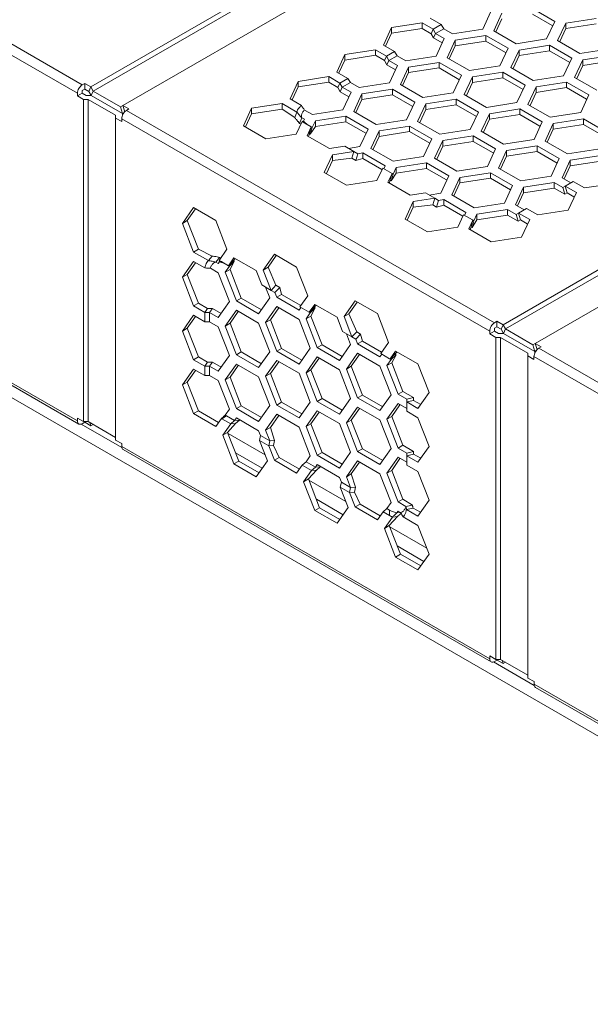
# Model space of a CAD drawing. Header units: inches. Extents: x -123 to 4816, y -2998 to 548.
# Tile 3 of 148: x 759 to 809, y -2615 to -2529. Entities that reach past the tile are written whole.
import ezdxf

# ---------------------------------------------------------------- set-up
doc = ezdxf.new("R2010")
doc.units = ezdxf.units.IN
doc.header["$MEASUREMENT"] = 0
doc.layers.get('0').update_dxf_attribs({"lineweight": 0})

msp = doc.modelspace()

# ---------------------------------------------------------------- linework, layer by layer
at = {"color": 3, "linetype": 'Continuous'}
for p, q in [((765.517, -2534.678), (831.772, -2496.426)), ((765.729, -2535.045), (831.984, -2496.793)), ((768.345, -2536.311), (834.601, -2498.059)), ((732.319, -2515.757), (764.773, -2534.494)), ((731.47, -2516.247), (764.349, -2535.229)), ((801.756, -2555.6), (868.012, -2517.348)), ((801.968, -2555.968), (868.224, -2517.715)), ((804.585, -2557.233), (870.84, -2518.981)), ((804.34, -2527.781), (806.3, -2528.912)), ((796.329, -2529.197), (795.344, -2528.629)), ((799.98, -2529.591), (800.698, -2528.045)), ((801.663, -2528.195), (800.946, -2529.74)), ((801.663, -2528.685), (801.133, -2529.827)), ((804.34, -2528.271), (806.088, -2529.279)), ((809.943, -2528.647), (807.266, -2529.061)), ((791.243, -2530.996), (791.96, -2529.451)), ((791.96, -2529.451), (794.637, -2529.037)), ((791.96, -2529.451), (791.96, -2529.941)), ((791.96, -2529.941), (794.637, -2529.527)), ((794.637, -2529.037), (794.637, -2529.527)), ((794.637, -2529.037), (795.622, -2529.606)), ((794.637, -2529.527), (795.446, -2529.994)), ((795.622, -2529.606), (795.446, -2529.994)), ((796.329, -2529.197), (795.622, -2529.606)), ((795.834, -2529.973), (795.622, -2529.606)), ((795.834, -2529.973), (796.541, -2529.565)), ((796.541, -2529.565), (796.329, -2529.197)), ((797.303, -2530.005), (796.541, -2529.565)), ((797.303, -2530.005), (799.98, -2529.591)), ((800.946, -2529.74), (802.906, -2530.872)), ((806.3, -2528.912), (805.583, -2530.458)), ((807.266, -2529.061), (806.549, -2530.607)), ((807.266, -2529.551), (806.736, -2530.694)), ((807.266, -2529.061), (807.266, -2529.551)), ((809.943, -2529.137), (807.266, -2529.551)), ((791.43, -2531.083), (791.96, -2529.941)), ((795.658, -2530.361), (795.446, -2529.994)), ((795.834, -2529.973), (795.658, -2530.361)), ((796.417, -2530.8), (795.658, -2530.361)), ((796.596, -2530.413), (795.834, -2529.973)), ((796.596, -2530.413), (795.879, -2531.959)), ((797.562, -2530.563), (796.845, -2532.108)), ((800.239, -2530.149), (797.562, -2530.563)), ((797.562, -2530.563), (797.562, -2531.053)), ((800.239, -2530.149), (800.239, -2530.638)), ((800.239, -2530.149), (802.199, -2531.28)), ((802.906, -2530.872), (805.583, -2530.458)), ((808.508, -2531.738), (806.549, -2530.607)), ((787.859, -2531.819), (790.536, -2531.405)), ((790.536, -2531.405), (790.536, -2531.895)), ((790.536, -2531.405), (791.521, -2531.973)), ((792.228, -2531.565), (791.243, -2530.996)), ((797.562, -2531.053), (797.032, -2532.195)), ((800.239, -2530.638), (797.562, -2531.053)), ((800.239, -2530.638), (801.987, -2531.647)), ((801.481, -2532.825), (802.199, -2531.28)), ((803.165, -2531.429), (802.447, -2532.975)), ((805.841, -2531.015), (803.165, -2531.429)), ((803.165, -2531.429), (803.165, -2531.919)), ((805.841, -2531.015), (805.841, -2531.505)), ((807.801, -2532.147), (805.841, -2531.015)), ((808.508, -2531.738), (811.185, -2531.324)), ((787.141, -2533.364), (787.859, -2531.819)), ((787.328, -2533.451), (787.859, -2532.309)), ((787.859, -2531.819), (787.859, -2532.309)), ((787.859, -2532.309), (790.536, -2531.895)), ((790.536, -2531.895), (791.345, -2532.362)), ((791.521, -2531.973), (791.345, -2532.362)), ((792.228, -2531.565), (791.521, -2531.973)), ((791.733, -2532.341), (791.521, -2531.973)), ((791.733, -2532.341), (791.557, -2532.729)), ((791.733, -2532.341), (792.44, -2531.933)), ((792.495, -2532.781), (791.733, -2532.341)), ((792.44, -2531.933), (792.228, -2531.565)), ((793.202, -2532.373), (792.44, -2531.933)), ((793.202, -2532.373), (795.879, -2531.959)), ((796.845, -2532.108), (798.805, -2533.239)), ((803.165, -2531.919), (802.634, -2533.062)), ((805.841, -2531.505), (803.165, -2531.919)), ((807.622, -2532.533), (805.841, -2531.505)), ((807.084, -2533.692), (807.801, -2532.147)), ((808.767, -2532.296), (808.05, -2533.841)), ((811.444, -2531.882), (808.767, -2532.296)), ((808.767, -2532.296), (808.767, -2532.786)), ((791.557, -2532.729), (791.345, -2532.362)), ((792.316, -2533.167), (791.557, -2532.729)), ((791.778, -2534.326), (792.495, -2532.781)), ((793.461, -2532.93), (792.744, -2534.476)), ((796.138, -2532.516), (793.461, -2532.93)), ((793.461, -2532.93), (793.461, -2533.42)), ((796.138, -2533.006), (793.461, -2533.42)), ((796.138, -2532.516), (796.138, -2533.006)), ((796.138, -2532.516), (798.097, -2533.648)), ((796.138, -2533.006), (797.885, -2534.015)), ((798.805, -2533.239), (801.481, -2532.825)), ((804.407, -2534.106), (802.447, -2532.975)), ((808.767, -2532.786), (808.237, -2533.928)), ((811.444, -2532.372), (808.767, -2532.786)), ((783.757, -2534.187), (786.434, -2533.773)), ((786.434, -2533.773), (786.434, -2534.262)), ((786.434, -2533.773), (787.419, -2534.341)), ((788.126, -2533.933), (787.141, -2533.364)), ((788.126, -2533.933), (787.419, -2534.341)), ((788.339, -2534.3), (788.126, -2533.933)), ((793.461, -2533.42), (792.931, -2534.563)), ((797.38, -2535.193), (798.097, -2533.648)), ((799.063, -2533.797), (798.346, -2535.343)), ((801.74, -2533.383), (799.063, -2533.797)), ((799.063, -2533.797), (799.063, -2534.287)), ((801.74, -2533.873), (799.063, -2534.287)), ((801.74, -2533.383), (801.74, -2533.873)), ((803.7, -2534.514), (801.74, -2533.383)), ((803.521, -2534.901), (801.74, -2533.873)), ((804.407, -2534.106), (807.084, -2533.692)), ((808.05, -2533.841), (810.009, -2534.973)), ((764.773, -2534.494), (764.985, -2534.371)), ((764.773, -2534.984), (764.985, -2534.861)), ((764.985, -2534.371), (764.985, -2534.861)), ((765.517, -2534.678), (764.985, -2534.371)), ((765.341, -2535.067), (764.985, -2534.861)), ((765.517, -2534.678), (765.341, -2535.067)), ((765.517, -2534.678), (765.729, -2535.045)), ((783.04, -2535.732), (783.757, -2534.187)), ((783.227, -2535.819), (783.757, -2534.677)), ((783.757, -2534.187), (783.757, -2534.677)), ((783.757, -2534.677), (786.434, -2534.262)), ((786.434, -2534.262), (787.244, -2534.73)), ((787.419, -2534.341), (787.244, -2534.73)), ((787.456, -2535.097), (787.244, -2534.73)), ((787.631, -2534.709), (787.419, -2534.341)), ((787.631, -2534.709), (787.456, -2535.097)), ((787.631, -2534.709), (788.339, -2534.3)), ((788.394, -2535.149), (787.631, -2534.709)), ((789.101, -2534.741), (788.339, -2534.3)), ((789.101, -2534.741), (791.778, -2534.326)), ((792.037, -2534.884), (789.36, -2535.298)), ((792.037, -2534.884), (792.037, -2535.374)), ((792.037, -2534.884), (793.996, -2536.015)), ((792.744, -2534.476), (794.703, -2535.607)), ((799.063, -2534.287), (798.533, -2535.429)), ((803.7, -2534.514), (802.983, -2536.06)), ((804.666, -2534.664), (803.949, -2536.209)), ((807.343, -2534.25), (804.666, -2534.664)), ((804.666, -2534.664), (804.666, -2535.154)), ((807.343, -2534.74), (804.666, -2535.154)), ((807.343, -2534.25), (807.343, -2534.74)), ((807.343, -2534.25), (809.302, -2535.381)), ((807.343, -2534.74), (809.09, -2535.748)), ((764.349, -2535.229), (764.349, -2535.474)), ((764.773, -2535.229), (764.349, -2535.474)), ((764.349, -2535.474), (764.88, -2535.78)), ((764.773, -2534.984), (764.773, -2535.229)), ((764.773, -2535.229), (765.129, -2535.434)), ((764.88, -2535.78), (764.88, -2564.113)), ((764.88, -2535.78), (765.305, -2535.78)), ((765.129, -2535.434), (765.553, -2535.434)), ((765.305, -2564.113), (765.305, -2535.78)), ((767.709, -2537.168), (765.305, -2535.78)), ((765.341, -2535.067), (765.553, -2535.434)), ((765.729, -2535.045), (765.553, -2535.434)), ((768.309, -2537.025), (765.553, -2535.434)), ((768.133, -2536.434), (765.729, -2535.045)), ((784.046, -2536.313), (783.04, -2535.732)), ((788.215, -2535.535), (787.456, -2535.097)), ((787.677, -2536.694), (788.394, -2535.149)), ((789.36, -2535.298), (788.643, -2536.844)), ((789.36, -2535.788), (788.83, -2536.931)), ((789.36, -2535.298), (789.36, -2535.788)), ((792.037, -2535.374), (789.36, -2535.788)), ((792.037, -2535.374), (793.784, -2536.383)), ((794.703, -2535.607), (797.38, -2535.193)), ((797.639, -2535.751), (794.962, -2536.165)), ((797.639, -2535.751), (797.639, -2536.241)), ((799.599, -2536.882), (797.639, -2535.751)), ((800.306, -2536.474), (798.346, -2535.343)), ((804.666, -2535.154), (804.136, -2536.296)), ((808.585, -2536.926), (809.302, -2535.381)), ((768.133, -2536.434), (768.345, -2536.311)), ((768.133, -2536.434), (768.309, -2537.025)), ((768.345, -2536.311), (768.509, -2536.863)), ((768.874, -2536.617), (768.345, -2536.311)), ((768.662, -2536.739), (768.874, -2536.617)), ((778.939, -2538.1), (779.656, -2536.554)), ((779.656, -2536.554), (782.333, -2536.14)), ((779.656, -2536.554), (779.656, -2537.044)), ((779.656, -2537.044), (782.333, -2536.63)), ((782.333, -2536.14), (782.333, -2536.63)), ((782.333, -2536.14), (783.636, -2536.893)), ((782.333, -2536.63), (783.445, -2537.372)), ((793.996, -2536.015), (793.279, -2537.561)), ((794.962, -2536.165), (794.245, -2537.71)), ((794.962, -2536.655), (794.432, -2537.797)), ((794.962, -2536.165), (794.962, -2536.655)), ((797.639, -2536.241), (794.962, -2536.655)), ((799.419, -2537.269), (797.639, -2536.241)), ((800.306, -2536.474), (802.983, -2536.06)), ((803.241, -2536.617), (800.565, -2537.032)), ((803.241, -2536.617), (803.241, -2537.107)), ((803.241, -2536.617), (805.201, -2537.749)), ((803.949, -2536.209), (805.908, -2537.341)), ((767.709, -2537.168), (767.709, -2537.413)), ((767.709, -2537.413), (767.709, -2565.746)), ((767.709, -2537.413), (768.238, -2537.719)), ((768.238, -2537.474), (768.238, -2537.719)), ((768.238, -2537.474), (800.588, -2556.151)), ((768.309, -2537.025), (768.442, -2536.948)), ((768.309, -2537.025), (768.309, -2537.179)), ((768.662, -2536.739), (801.013, -2555.416)), ((779.126, -2538.187), (779.656, -2537.044)), ((783.636, -2536.893), (783.445, -2537.372)), ((784.07, -2537.388), (783.88, -2537.893)), ((784.293, -2537.517), (784.07, -2537.388)), ((784.293, -2537.517), (784.219, -2537.676)), ((785, -2537.108), (784.304, -2536.706)), ((785, -2537.108), (787.677, -2536.694)), ((787.935, -2537.252), (785.259, -2537.666)), ((787.935, -2537.252), (787.935, -2537.742)), ((787.935, -2537.252), (789.895, -2538.383)), ((788.643, -2536.844), (790.602, -2537.975)), ((798.881, -2538.428), (799.599, -2536.882)), ((800.565, -2537.032), (799.847, -2538.577)), ((800.565, -2537.521), (800.034, -2538.664)), ((800.565, -2537.032), (800.565, -2537.521)), ((803.241, -2537.107), (800.565, -2537.521)), ((803.241, -2537.107), (804.989, -2538.116)), ((808.585, -2536.926), (805.908, -2537.341)), ((808.844, -2537.484), (806.167, -2537.898)), ((808.844, -2537.484), (808.844, -2537.974)), ((810.803, -2538.615), (808.844, -2537.484)), ((780.899, -2539.231), (778.939, -2538.1)), ((784.09, -2537.709), (783.575, -2538.817)), ((783.99, -2537.924), (783.88, -2537.893)), ((784.323, -2537.861), (784.323, -2537.861)), ((784.9, -2538.194), (784.323, -2537.861)), ((784.541, -2538.967), (784.9, -2538.194)), ((784.9, -2538.194), (784.744, -2538.718)), ((785.259, -2538.156), (784.814, -2538.837)), ((784.99, -2538.246), (784.814, -2538.837)), ((784.9, -2538.194), (784.99, -2538.246)), ((785.259, -2537.666), (784.99, -2538.246)), ((785.259, -2537.666), (785.259, -2538.156)), ((787.935, -2537.742), (785.259, -2538.156)), ((787.935, -2537.742), (789.683, -2538.751)), ((789.178, -2539.929), (789.895, -2538.383)), ((790.602, -2537.975), (793.279, -2537.561)), ((793.538, -2538.119), (790.861, -2538.533)), ((793.538, -2538.119), (793.538, -2538.609)), ((795.497, -2539.25), (793.538, -2538.119)), ((796.205, -2538.842), (794.245, -2537.71)), ((804.484, -2539.294), (805.201, -2537.749)), ((806.167, -2537.898), (805.45, -2539.444)), ((806.167, -2538.388), (805.637, -2539.531)), ((806.167, -2537.898), (806.167, -2538.388)), ((808.844, -2537.974), (806.167, -2538.388)), ((810.624, -2539.002), (808.844, -2537.974)), ((783.575, -2538.817), (780.899, -2539.231)), ((786.501, -2540.098), (784.541, -2538.967)), ((784.657, -2539.033), (784.706, -2538.851)), ((784.706, -2538.851), (784.744, -2538.718)), ((784.724, -2538.785), (784.814, -2538.837)), ((790.861, -2538.533), (790.144, -2540.078)), ((790.861, -2539.023), (790.331, -2540.165)), ((790.861, -2538.533), (790.861, -2539.023)), ((793.538, -2538.609), (790.861, -2539.023)), ((795.318, -2539.636), (793.538, -2538.609)), ((794.78, -2540.795), (795.497, -2539.25)), ((798.881, -2538.428), (796.205, -2538.842)), ((799.14, -2538.985), (796.463, -2539.399)), ((799.14, -2538.985), (799.14, -2539.475)), ((799.14, -2538.985), (801.1, -2540.117)), ((799.847, -2538.577), (801.807, -2539.708)), ((787.839, -2539.891), (786.501, -2540.098)), ((788.656, -2540.362), (787.839, -2539.891)), ((789.178, -2539.929), (788.174, -2540.084)), ((792.103, -2541.21), (790.144, -2540.078)), ((796.463, -2539.399), (795.746, -2540.945)), ((796.463, -2539.889), (795.933, -2541.032)), ((796.463, -2539.399), (796.463, -2539.889)), ((799.14, -2539.475), (796.463, -2539.889)), ((799.14, -2539.475), (800.888, -2540.484)), ((801.1, -2540.117), (800.383, -2541.662)), ((801.807, -2539.708), (804.484, -2539.294)), ((804.743, -2539.852), (802.066, -2540.266)), ((804.743, -2539.852), (804.743, -2540.342)), ((806.702, -2540.983), (804.743, -2539.852)), ((807.409, -2540.575), (805.45, -2539.444)), ((786.043, -2542.201), (786.76, -2540.656)), ((786.76, -2540.656), (788.656, -2540.362)), ((786.76, -2540.656), (786.76, -2541.145)), ((786.76, -2541.145), (788.48, -2540.954)), ((788.656, -2540.362), (788.48, -2540.954)), ((788.48, -2540.954), (788.815, -2541.147)), ((788.656, -2540.362), (788.991, -2540.555)), ((788.991, -2540.555), (788.815, -2541.147)), ((789.437, -2540.976), (788.815, -2541.147)), ((789.437, -2540.486), (788.991, -2540.555)), ((789.437, -2540.486), (789.437, -2540.976)), ((791.396, -2541.618), (789.437, -2540.486)), ((791.116, -2541.946), (789.437, -2540.976)), ((792.103, -2541.21), (794.78, -2540.795)), ((795.746, -2540.945), (797.706, -2542.076)), ((802.066, -2540.266), (801.349, -2541.812)), ((802.066, -2540.756), (801.536, -2541.898)), ((802.066, -2540.266), (802.066, -2540.756)), ((804.743, -2540.342), (802.066, -2540.756)), ((806.523, -2541.37), (804.743, -2540.342)), ((805.985, -2542.529), (806.702, -2540.983)), ((807.409, -2540.575), (810.086, -2540.161)), ((810.345, -2540.719), (807.668, -2541.133)), ((786.23, -2542.288), (786.76, -2541.145)), ((791.187, -2541.824), (790.679, -2542.918)), ((792.004, -2542.295), (791.187, -2541.824)), ((791.396, -2541.618), (791.277, -2541.875)), ((792.362, -2541.767), (792.093, -2542.347)), ((795.039, -2541.353), (792.362, -2541.767)), ((792.362, -2541.767), (792.362, -2542.257)), ((795.039, -2541.843), (792.362, -2542.257)), ((795.039, -2541.353), (795.039, -2541.843)), ((795.039, -2541.353), (796.999, -2542.484)), ((795.039, -2541.843), (796.787, -2542.852)), ((797.706, -2542.076), (800.383, -2541.662)), ((803.308, -2542.943), (801.349, -2541.812)), ((807.668, -2541.133), (806.951, -2542.678)), ((807.668, -2541.623), (807.138, -2542.765)), ((807.668, -2541.133), (807.668, -2541.623)), ((810.345, -2541.209), (807.668, -2541.623)), ((788.002, -2543.332), (786.043, -2542.201)), ((791.645, -2543.068), (792.004, -2542.295)), ((792.004, -2542.295), (791.848, -2542.819)), ((792.362, -2542.257), (791.917, -2542.938)), ((792.093, -2542.347), (791.917, -2542.938)), ((792.004, -2542.295), (792.093, -2542.347)), ((796.281, -2544.03), (796.999, -2542.484)), ((797.965, -2542.634), (797.247, -2544.179)), ((800.641, -2542.22), (797.965, -2542.634)), ((797.965, -2542.634), (797.965, -2543.124)), ((800.641, -2542.71), (797.965, -2543.124)), ((800.641, -2542.22), (800.641, -2542.71)), ((802.601, -2543.351), (800.641, -2542.22)), ((802.422, -2543.737), (800.641, -2542.71)), ((805.985, -2542.529), (803.308, -2542.943)), ((806.951, -2542.678), (807.713, -2543.118)), ((790.679, -2542.918), (788.002, -2543.332)), ((793.605, -2544.199), (791.645, -2543.068)), ((791.76, -2543.134), (791.81, -2542.953)), ((791.81, -2542.953), (791.848, -2542.819)), ((791.828, -2542.886), (791.917, -2542.938)), ((797.965, -2543.124), (797.434, -2544.266)), ((801.884, -2544.897), (802.601, -2543.351)), ((803.567, -2543.501), (802.85, -2545.046)), ((806.244, -2543.086), (803.567, -2543.501)), ((803.567, -2543.501), (803.567, -2543.99)), ((806.244, -2543.576), (803.567, -2543.99)), ((806.244, -2543.086), (806.244, -2543.576)), ((806.244, -2543.086), (807.006, -2543.527)), ((806.244, -2543.576), (807.182, -2544.118)), ((807.218, -2543.404), (807.006, -2543.527)), ((807.006, -2543.527), (807.182, -2544.118)), ((807.925, -2542.996), (807.218, -2543.404)), ((807.218, -2543.404), (807.394, -2543.996)), ((807.218, -2543.404), (808.203, -2543.973)), ((808.91, -2543.565), (807.925, -2542.996)), ((811.587, -2543.15), (808.91, -2543.565)), ((850.972, -2615.368), (727.581, -2544.13)), ((794.943, -2543.992), (793.605, -2544.199)), ((793.863, -2544.757), (795.759, -2544.463)), ((795.759, -2544.463), (794.943, -2543.992)), ((796.281, -2544.03), (795.278, -2544.185)), ((795.759, -2544.463), (795.584, -2545.055)), ((795.759, -2544.463), (796.094, -2544.657)), ((799.207, -2545.311), (797.247, -2544.179)), ((803.567, -2543.99), (803.037, -2545.133)), ((807.394, -2543.996), (807.182, -2544.118)), ((807.394, -2543.996), (807.991, -2544.34)), ((808.203, -2543.973), (807.486, -2545.518)), ((773.575, -2546.679), (774.555, -2545.285)), ((774.555, -2545.285), (776.515, -2546.416)), ((793.146, -2546.302), (793.863, -2544.757)), ((793.333, -2546.389), (793.863, -2545.247)), ((793.863, -2544.757), (793.863, -2545.247)), ((793.863, -2545.247), (795.584, -2545.055)), ((795.584, -2545.055), (795.918, -2545.248)), ((796.094, -2544.657), (795.918, -2545.248)), ((796.54, -2545.077), (795.918, -2545.248)), ((796.54, -2544.588), (796.094, -2544.657)), ((796.54, -2544.588), (796.54, -2545.077)), ((798.5, -2545.719), (796.54, -2544.588)), ((798.22, -2546.047), (796.54, -2545.077)), ((799.207, -2545.311), (801.884, -2544.897)), ((802.85, -2545.046), (803.612, -2545.486)), ((732.319, -2545.559), (764.351, -2564.052)), ((764.475, -2564.327), (732.443, -2545.834)), ((773.999, -2546.434), (774.724, -2545.404)), ((798.291, -2545.925), (797.783, -2547.019)), ((799.072, -2546.376), (798.291, -2545.925)), ((798.5, -2545.719), (798.38, -2545.977)), ((799.466, -2545.868), (799.198, -2546.445)), ((802.143, -2545.454), (799.466, -2545.868)), ((799.466, -2545.868), (799.466, -2546.358)), ((802.143, -2545.944), (799.466, -2546.358)), ((802.143, -2545.454), (802.143, -2545.944)), ((802.143, -2545.454), (802.905, -2545.894)), ((802.143, -2545.944), (803.081, -2546.486)), ((803.117, -2545.772), (802.905, -2545.894)), ((802.905, -2545.894), (803.081, -2546.486)), ((803.824, -2545.364), (803.117, -2545.772)), ((803.117, -2545.772), (803.293, -2546.363)), ((803.117, -2545.772), (804.102, -2546.341)), ((804.809, -2545.932), (803.824, -2545.364)), ((807.486, -2545.518), (804.809, -2545.932)), ((773.575, -2546.679), (773.999, -2546.434)), ((774.555, -2549.204), (773.575, -2546.679)), ((774.979, -2548.959), (773.999, -2546.434)), ((776.515, -2546.416), (777.494, -2548.942)), ((795.106, -2547.434), (793.146, -2546.302)), ((797.783, -2547.019), (795.106, -2547.434)), ((798.748, -2547.169), (799.107, -2546.396)), ((798.873, -2547.241), (798.948, -2546.991)), ((799.107, -2546.396), (798.948, -2546.991)), ((799.466, -2546.358), (799.05, -2547.04)), ((799.198, -2546.445), (799.05, -2547.04)), ((803.293, -2546.363), (803.081, -2546.486)), ((803.293, -2546.363), (803.89, -2546.708)), ((804.102, -2546.341), (803.385, -2547.886)), ((800.708, -2548.3), (798.748, -2547.169)), ((803.385, -2547.886), (800.708, -2548.3)), ((774.555, -2549.204), (774.979, -2548.959)), ((775.858, -2549.957), (774.555, -2549.204)), ((776.178, -2549.552), (774.979, -2548.959)), ((775.858, -2549.957), (776.178, -2549.552)), ((776.504, -2550.085), (776.846, -2549.667)), ((777.494, -2548.942), (776.792, -2549.941)), ((776.928, -2549.748), (776.846, -2549.667)), ((780.679, -2550.78), (781.658, -2549.386)), ((781.103, -2550.535), (781.827, -2549.505)), ((781.658, -2549.386), (783.618, -2550.518)), ((773.575, -2551.415), (774.555, -2550.021)), ((773.999, -2551.17), (774.724, -2550.139)), ((774.555, -2550.021), (775.561, -2550.602)), ((776.727, -2550.213), (776.504, -2550.085)), ((776.727, -2550.213), (776.828, -2550.069)), ((777.04, -2550.067), (777.617, -2550.4)), ((777.339, -2550.975), (777.706, -2550.452)), ((777.617, -2550.4), (778.107, -2549.704)), ((777.617, -2550.4), (777.993, -2550.004)), ((777.617, -2550.4), (777.706, -2550.452)), ((777.706, -2550.452), (778.131, -2550.004)), ((777.763, -2550.73), (778.131, -2550.004)), ((777.993, -2550.004), (778.089, -2549.904)), ((778.041, -2549.953), (778.131, -2550.004)), ((778.089, -2549.904), (778.198, -2549.794)), ((778.107, -2549.704), (780.066, -2550.835)), ((780.679, -2550.78), (781.103, -2550.535)), ((781.797, -2552.121), (781.103, -2550.535)), ((783.618, -2550.518), (784.598, -2553.043)), ((773.575, -2551.415), (773.999, -2551.17)), ((774.979, -2553.695), (773.999, -2551.17)), ((776.727, -2551.03), (776.031, -2550.628)), ((777.706, -2553.555), (776.727, -2551.03)), ((777.339, -2550.975), (777.763, -2550.73)), ((777.339, -2550.975), (778.319, -2553.5)), ((777.763, -2550.73), (778.743, -2553.255)), ((780.066, -2550.835), (780.556, -2552.098)), ((781.373, -2552.569), (780.679, -2550.78)), ((774.555, -2553.94), (773.575, -2551.415)), ((780.556, -2552.098), (781.373, -2552.569)), ((781.373, -2552.569), (781.797, -2552.121)), ((781.797, -2552.121), (782.132, -2552.314)), ((780.891, -2552.291), (781.258, -2553.238)), ((781.373, -2552.569), (781.707, -2552.762)), ((781.707, -2552.762), (782.132, -2552.314)), ((781.707, -2552.762), (781.871, -2553.183)), ((781.871, -2553.183), (782.295, -2552.938)), ((782.132, -2552.314), (782.295, -2552.938)), ((783.975, -2553.908), (782.295, -2552.938)), ((784.598, -2553.043), (783.904, -2554.03)), ((774.555, -2553.94), (774.979, -2553.695)), ((775.54, -2554.509), (774.555, -2553.94)), ((775.789, -2554.162), (774.979, -2553.695)), ((776.727, -2554.949), (777.706, -2553.555)), ((778.319, -2553.5), (778.743, -2553.255)), ((778.319, -2553.5), (780.278, -2554.632)), ((778.743, -2553.255), (780.523, -2554.283)), ((780.278, -2554.632), (781.258, -2553.238)), ((781.871, -2553.999), (780.891, -2555.393)), ((783.83, -2554.314), (781.871, -2553.183)), ((783.83, -2555.131), (781.871, -2553.999)), ((784.72, -2554.502), (785.21, -2553.805)), ((785.193, -2554.005), (785.302, -2553.895)), ((785.21, -2553.805), (787.17, -2554.936)), ((787.782, -2554.881), (788.762, -2553.487)), ((788.207, -2554.636), (788.931, -2553.606)), ((788.762, -2553.487), (790.722, -2554.619)), ((773.575, -2556.15), (774.555, -2554.756)), ((774.555, -2554.756), (775.54, -2555.325)), ((775.54, -2554.509), (775.789, -2554.162)), ((775.54, -2555.325), (775.54, -2554.509)), ((775.54, -2554.509), (775.964, -2554.509)), ((775.789, -2554.162), (776.213, -2554.162)), ((775.964, -2554.509), (776.213, -2554.162)), ((775.964, -2555.325), (775.964, -2554.509)), ((776.727, -2554.949), (775.964, -2554.509)), ((776.972, -2554.6), (776.213, -2554.162)), ((778.319, -2554.317), (777.339, -2555.711)), ((778.488, -2554.435), (777.763, -2555.466)), ((778.319, -2554.317), (780.278, -2555.448)), ((782.039, -2554.118), (781.315, -2555.148)), ((783.994, -2554.082), (783.83, -2554.314)), ((783.904, -2554.03), (784.72, -2554.502)), ((784.81, -2554.553), (784.443, -2555.076)), ((784.443, -2555.076), (784.867, -2554.831)), ((784.72, -2554.502), (785.096, -2554.105)), ((784.72, -2554.502), (784.81, -2554.553)), ((784.81, -2554.553), (785.234, -2554.106)), ((785.234, -2554.106), (784.867, -2554.831)), ((784.867, -2554.831), (785.847, -2557.356)), ((785.096, -2554.105), (785.193, -2554.005)), ((785.145, -2554.054), (785.234, -2554.106)), ((787.782, -2554.881), (788.207, -2554.636)), ((788.901, -2556.222), (788.207, -2554.636)), ((790.722, -2554.619), (791.701, -2557.144)), ((773.999, -2555.906), (774.724, -2554.875)), ((775.54, -2555.325), (775.964, -2555.325)), ((776.727, -2555.765), (775.964, -2555.325)), ((777.339, -2555.711), (777.763, -2555.466)), ((777.339, -2555.711), (778.319, -2558.236)), ((777.763, -2555.466), (778.743, -2557.991)), ((781.258, -2557.973), (780.278, -2555.448)), ((780.891, -2555.393), (781.315, -2555.148)), ((780.891, -2555.393), (781.871, -2557.919)), ((781.315, -2555.148), (782.295, -2557.674)), ((784.81, -2557.656), (783.83, -2555.131)), ((784.443, -2555.076), (785.422, -2557.601)), ((787.17, -2554.936), (787.66, -2556.199)), ((788.476, -2556.67), (787.782, -2554.881)), ((801.013, -2555.416), (801.225, -2555.294)), ((801.225, -2555.294), (801.225, -2555.784)), ((801.756, -2555.6), (801.225, -2555.294)), ((801.756, -2555.6), (801.58, -2555.989)), ((801.756, -2555.6), (801.968, -2555.968)), ((773.575, -2556.15), (773.999, -2555.906)), ((774.555, -2558.676), (773.575, -2556.15)), ((774.979, -2558.431), (773.999, -2555.906)), ((776.727, -2555.765), (777.706, -2558.291)), ((787.66, -2556.199), (788.476, -2556.67)), ((788.362, -2557.339), (787.994, -2556.392)), ((788.476, -2556.67), (788.901, -2556.222)), ((788.811, -2556.863), (789.235, -2556.415)), ((788.901, -2556.222), (789.235, -2556.415)), ((789.398, -2557.039), (789.235, -2556.415)), ((800.588, -2556.151), (800.588, -2556.396)), ((801.013, -2556.151), (800.588, -2556.396)), ((800.588, -2556.396), (801.12, -2556.703)), ((801.013, -2555.906), (801.225, -2555.784)), ((801.013, -2555.906), (801.013, -2556.151)), ((801.013, -2556.151), (801.368, -2556.356)), ((801.58, -2555.989), (801.225, -2555.784)), ((801.368, -2556.356), (801.792, -2556.356)), ((801.58, -2555.989), (801.792, -2556.356)), ((801.968, -2555.968), (801.792, -2556.356)), ((804.548, -2557.947), (801.792, -2556.356)), ((804.372, -2557.356), (801.968, -2555.968)), ((785.422, -2557.601), (785.847, -2557.356)), ((785.847, -2557.356), (787.627, -2558.384)), ((787.382, -2558.733), (788.362, -2557.339)), ((788.476, -2556.67), (788.811, -2556.863)), ((788.974, -2557.284), (788.811, -2556.863)), ((788.974, -2557.284), (789.398, -2557.039)), ((790.934, -2558.415), (788.974, -2557.284)), ((791.078, -2558.009), (789.398, -2557.039)), ((791.701, -2557.144), (791.007, -2558.131)), ((801.12, -2556.703), (801.12, -2585.035)), ((801.12, -2556.703), (801.544, -2556.703)), ((801.544, -2585.035), (801.544, -2556.703)), ((803.948, -2558.091), (801.544, -2556.703)), ((804.372, -2557.356), (804.585, -2557.233)), ((804.372, -2557.356), (804.548, -2557.947)), ((805.114, -2557.539), (804.585, -2557.233)), ((804.585, -2557.233), (804.748, -2557.785)), ((776.727, -2559.685), (777.706, -2558.291)), ((778.319, -2558.236), (778.743, -2557.991)), ((778.319, -2558.236), (780.278, -2559.367)), ((778.743, -2557.991), (780.523, -2559.019)), ((781.258, -2557.973), (780.278, -2559.367)), ((781.871, -2557.919), (782.295, -2557.674)), ((783.83, -2559.05), (781.871, -2557.919)), ((784.075, -2558.702), (782.295, -2557.674)), ((783.83, -2559.05), (784.81, -2557.656)), ((785.422, -2557.601), (787.382, -2558.733)), ((788.974, -2558.101), (787.994, -2559.495)), ((789.143, -2558.219), (788.419, -2559.25)), ((790.934, -2559.232), (788.974, -2558.101)), ((791.097, -2558.183), (790.934, -2558.415)), ((791.007, -2558.131), (791.788, -2558.582)), ((791.824, -2558.603), (792.314, -2557.906)), ((791.824, -2558.603), (792.259, -2558.168)), ((791.912, -2558.657), (792.353, -2558.232)), ((792.353, -2558.232), (791.97, -2558.932)), ((792.259, -2558.168), (792.416, -2558.002)), ((792.314, -2557.906), (794.273, -2559.037)), ((803.948, -2558.091), (803.948, -2558.336)), ((804.548, -2557.947), (804.682, -2557.87)), ((804.548, -2557.947), (804.548, -2558.102)), ((804.902, -2557.661), (805.114, -2557.539)), ((804.902, -2557.661), (839.658, -2577.728)), ((774.555, -2558.676), (774.979, -2558.431)), ((775.54, -2559.244), (774.555, -2558.676)), ((775.789, -2558.898), (774.979, -2558.431)), ((775.54, -2559.244), (775.789, -2558.898)), ((775.789, -2558.898), (776.213, -2558.898)), ((775.964, -2559.244), (776.213, -2558.898)), ((776.972, -2559.336), (776.213, -2558.898)), ((778.319, -2559.052), (777.339, -2560.446)), ((778.488, -2559.171), (777.763, -2560.201)), ((778.319, -2559.052), (780.278, -2560.184)), ((781.871, -2558.735), (780.891, -2560.129)), ((782.039, -2558.854), (781.315, -2559.884)), ((783.83, -2559.867), (781.871, -2558.735)), ((785.422, -2558.418), (784.443, -2559.812)), ((785.591, -2558.537), (784.867, -2559.567)), ((785.422, -2558.418), (787.382, -2559.549)), ((791.912, -2558.657), (791.546, -2559.177)), ((791.546, -2559.177), (791.97, -2558.932)), ((791.546, -2559.177), (792.526, -2561.703)), ((791.97, -2558.932), (792.95, -2561.458)), ((794.273, -2559.037), (795.253, -2561.562)), ((803.948, -2558.336), (803.948, -2586.668)), ((803.948, -2558.336), (804.477, -2558.641)), ((804.477, -2558.396), (804.477, -2558.641)), ((804.477, -2558.396), (839.234, -2578.462)), ((773.575, -2560.886), (774.555, -2559.492)), ((773.999, -2560.641), (774.724, -2559.611)), ((774.555, -2559.492), (775.54, -2560.061)), ((775.54, -2560.061), (775.54, -2559.244)), ((775.54, -2559.244), (775.964, -2559.244)), ((775.54, -2560.061), (775.964, -2560.061)), ((775.964, -2560.061), (775.964, -2559.244)), ((776.727, -2559.685), (775.964, -2559.244)), ((776.727, -2560.501), (775.964, -2560.061)), ((780.891, -2560.129), (781.315, -2559.884)), ((781.315, -2559.884), (782.295, -2562.409)), ((783.83, -2559.867), (784.81, -2562.392)), ((784.443, -2559.812), (784.867, -2559.567)), ((784.443, -2559.812), (785.422, -2562.337)), ((784.867, -2559.567), (785.847, -2562.092)), ((788.362, -2562.075), (787.382, -2559.549)), ((787.994, -2559.495), (788.419, -2559.25)), ((787.994, -2559.495), (788.974, -2562.02)), ((788.419, -2559.25), (789.398, -2561.775)), ((791.914, -2561.757), (790.934, -2559.232)), ((773.575, -2560.886), (773.999, -2560.641)), ((774.555, -2563.411), (773.575, -2560.886)), ((774.979, -2563.166), (773.999, -2560.641)), ((777.706, -2563.026), (776.727, -2560.501)), ((777.339, -2560.446), (777.763, -2560.201)), ((777.339, -2560.446), (778.319, -2562.972)), ((777.763, -2560.201), (778.743, -2562.727)), ((781.258, -2562.709), (780.278, -2560.184)), ((780.891, -2560.129), (781.871, -2562.654)), ((788.974, -2562.02), (789.398, -2561.775)), ((791.179, -2562.803), (789.398, -2561.775)), ((790.934, -2563.151), (791.914, -2561.757)), ((792.526, -2561.703), (792.95, -2561.458)), ((792.526, -2561.703), (793.288, -2562.143)), ((792.95, -2561.458), (793.888, -2561.999)), ((795.253, -2561.562), (794.273, -2562.956)), ((781.871, -2562.654), (782.295, -2562.409)), ((783.83, -2563.786), (781.871, -2562.654)), ((784.075, -2563.437), (782.295, -2562.409)), ((783.83, -2563.786), (784.81, -2562.392)), ((785.422, -2562.337), (785.847, -2562.092)), ((785.422, -2562.337), (787.382, -2563.468)), ((785.847, -2562.092), (787.627, -2563.12)), ((788.362, -2562.075), (787.382, -2563.468)), ((790.934, -2563.151), (788.974, -2562.02)), ((792.526, -2562.519), (791.546, -2563.913)), ((792.695, -2562.638), (791.97, -2563.668)), ((792.526, -2562.519), (793.288, -2562.959)), ((793.288, -2562.143), (793.888, -2561.999)), ((793.288, -2562.143), (793.288, -2562.388)), ((793.288, -2562.388), (793.888, -2562.244)), ((793.288, -2563.204), (793.288, -2562.388)), ((794.273, -2562.956), (793.288, -2562.388)), ((793.888, -2561.999), (793.888, -2562.244)), ((794.518, -2562.608), (793.888, -2562.244)), ((774.555, -2563.411), (774.979, -2563.166)), ((776.515, -2564.543), (774.555, -2563.411)), ((776.76, -2564.194), (774.979, -2563.166)), ((777.706, -2563.026), (777.341, -2563.546)), ((778.319, -2562.972), (778.743, -2562.727)), ((778.319, -2562.972), (780.278, -2564.103)), ((778.743, -2562.727), (780.523, -2563.755)), ((780.278, -2564.103), (781.258, -2562.709)), ((781.871, -2563.471), (780.891, -2564.865)), ((783.83, -2564.602), (781.871, -2563.471)), ((785.422, -2563.154), (784.443, -2564.548)), ((785.591, -2563.272), (784.867, -2564.303)), ((785.422, -2563.154), (787.382, -2564.285)), ((788.974, -2562.836), (787.994, -2564.23)), ((789.143, -2562.955), (788.419, -2563.985)), ((790.934, -2563.968), (788.974, -2562.836)), ((793.288, -2563.204), (794.273, -2563.773)), ((764.351, -2564.052), (764.351, -2563.807)), ((764.88, -2564.113), (764.351, -2563.807)), ((768.258, -2566.389), (764.687, -2564.328)), ((764.775, -2564.297), (764.987, -2564.175)), ((764.88, -2564.113), (765.305, -2564.113)), ((764.987, -2564.113), (764.987, -2564.175)), ((765.517, -2564.48), (764.987, -2564.175)), ((767.709, -2565.501), (765.305, -2564.113)), ((765.517, -2564.48), (765.429, -2564.185)), ((765.517, -2564.48), (765.729, -2564.358)), ((777.005, -2563.846), (776.515, -2564.543)), ((777.04, -2563.866), (777.464, -2563.621)), ((777.04, -2563.866), (777.821, -2564.317)), ((777.127, -2565.305), (777.821, -2564.317)), ((778.156, -2564.021), (777.464, -2563.621)), ((777.551, -2565.06), (778.245, -2564.275)), ((778.156, -2564.021), (777.821, -2564.317)), ((777.821, -2564.317), (778.245, -2564.275)), ((778.319, -2563.788), (778.156, -2564.021)), ((778.156, -2564.021), (778.58, -2563.978)), ((778.58, -2563.978), (778.245, -2564.275)), ((778.319, -2563.788), (780.278, -2564.92)), ((778.592, -2563.946), (778.58, -2563.978)), ((782.039, -2563.59), (781.315, -2564.62)), ((784.443, -2564.548), (784.867, -2564.303)), ((784.867, -2564.303), (785.847, -2566.828)), ((788.362, -2566.81), (787.382, -2564.285)), ((787.994, -2564.23), (788.419, -2563.985)), ((787.994, -2564.23), (788.974, -2566.756)), ((788.419, -2563.985), (789.398, -2566.511)), ((791.914, -2566.493), (790.934, -2563.968)), ((791.546, -2563.913), (791.97, -2563.668)), ((792.526, -2566.438), (791.546, -2563.913)), ((792.95, -2566.193), (791.97, -2563.668)), ((794.273, -2563.773), (795.253, -2566.298)), ((777.127, -2565.305), (777.551, -2565.06)), ((778.531, -2567.585), (777.551, -2565.06)), ((777.592, -2565.165), (780.842, -2567.041)), ((780.278, -2564.92), (780.442, -2565.34)), ((780.891, -2564.865), (781.315, -2564.62)), ((780.891, -2564.865), (781.258, -2565.812)), ((781.315, -2564.62), (781.683, -2565.77)), ((784.81, -2567.128), (783.83, -2564.602)), ((784.443, -2564.548), (785.422, -2567.073)), ((768.24, -2566.053), (767.709, -2565.746)), ((768.24, -2566.298), (768.24, -2566.053)), ((778.107, -2567.83), (777.127, -2565.305)), ((780.442, -2565.34), (780.352, -2565.779)), ((780.352, -2565.779), (781.046, -2567.567)), ((780.352, -2565.779), (781.169, -2566.25)), ((781.258, -2565.812), (780.442, -2565.34)), ((781.258, -2565.812), (781.169, -2566.25)), ((781.258, -2565.812), (781.683, -2565.77)), ((781.683, -2565.77), (781.593, -2566.208)), ((768.24, -2566.298), (800.59, -2584.975)), ((800.715, -2585.249), (768.364, -2566.572)), ((780.597, -2568.206), (778.245, -2566.848)), ((781.169, -2566.25), (781.593, -2566.208)), ((781.659, -2567.513), (781.169, -2566.25)), ((782.083, -2567.268), (781.593, -2566.208)), ((785.422, -2567.073), (785.847, -2566.828)), ((785.847, -2566.828), (787.627, -2567.856)), ((787.382, -2568.204), (788.362, -2566.81)), ((788.974, -2566.756), (789.398, -2566.511)), ((790.934, -2567.887), (788.974, -2566.756)), ((791.179, -2567.538), (789.398, -2566.511)), ((790.934, -2567.887), (791.914, -2566.493)), ((792.526, -2566.438), (792.95, -2566.193)), ((792.526, -2566.438), (793.288, -2566.878)), ((792.95, -2566.193), (793.888, -2566.735)), ((793.288, -2566.878), (793.888, -2566.735)), ((793.288, -2566.878), (793.288, -2567.123)), ((793.288, -2567.123), (793.888, -2566.98)), ((793.888, -2566.735), (793.888, -2566.98)), ((794.518, -2567.344), (793.888, -2566.98)), ((795.253, -2566.298), (794.273, -2567.692)), ((778.107, -2567.83), (778.531, -2567.585)), ((780.066, -2568.961), (778.107, -2567.83)), ((780.311, -2568.613), (778.531, -2567.585)), ((781.046, -2567.567), (780.066, -2568.961)), ((781.659, -2567.513), (782.083, -2567.268)), ((783.618, -2568.644), (781.659, -2567.513)), ((783.863, -2568.295), (782.083, -2567.268)), ((784.443, -2567.65), (784.108, -2567.947)), ((784.81, -2567.128), (784.443, -2567.65)), ((785.259, -2568.122), (784.443, -2567.65)), ((785.422, -2567.073), (787.382, -2568.204)), ((788.974, -2567.572), (787.994, -2568.966)), ((789.143, -2567.691), (788.419, -2568.721)), ((790.934, -2568.703), (788.974, -2567.572)), ((792.526, -2567.255), (791.546, -2568.649)), ((792.695, -2567.373), (791.97, -2568.404)), ((792.526, -2567.255), (793.288, -2567.695)), ((794.273, -2567.692), (793.288, -2567.123)), ((793.288, -2567.94), (793.288, -2567.123)), ((784.108, -2567.947), (783.618, -2568.644)), ((784.108, -2567.947), (784.925, -2568.418)), ((784.23, -2569.406), (784.925, -2568.418)), ((784.655, -2569.161), (785.349, -2568.376)), ((785.259, -2568.122), (784.925, -2568.418)), ((784.925, -2568.418), (785.349, -2568.376)), ((785.422, -2567.889), (785.259, -2568.122)), ((785.259, -2568.122), (785.683, -2568.08)), ((785.683, -2568.08), (785.349, -2568.376)), ((785.422, -2567.889), (787.382, -2569.021)), ((785.696, -2568.047), (785.683, -2568.08)), ((787.994, -2568.966), (788.419, -2568.721)), ((788.419, -2568.721), (788.786, -2569.871)), ((791.914, -2571.229), (790.934, -2568.703)), ((791.546, -2568.649), (791.97, -2568.404)), ((791.546, -2568.649), (792.526, -2571.174)), ((791.97, -2568.404), (792.95, -2570.929)), ((793.288, -2567.94), (794.273, -2568.509)), ((794.273, -2568.509), (795.253, -2571.034)), ((784.23, -2569.406), (784.655, -2569.161)), ((785.21, -2571.931), (784.23, -2569.406)), ((785.635, -2571.686), (784.655, -2569.161)), ((784.696, -2569.266), (787.946, -2571.142)), ((787.382, -2569.021), (787.545, -2569.442)), ((787.545, -2569.442), (787.456, -2569.88)), ((788.362, -2569.913), (787.545, -2569.442)), ((787.994, -2568.966), (788.362, -2569.913)), ((787.456, -2569.88), (788.272, -2570.351)), ((787.456, -2569.88), (788.15, -2571.668)), ((788.362, -2569.913), (788.272, -2570.351)), ((788.272, -2570.351), (788.696, -2570.309)), ((788.762, -2571.614), (788.272, -2570.351)), ((788.362, -2569.913), (788.786, -2569.871)), ((788.786, -2569.871), (788.696, -2570.309)), ((789.186, -2571.369), (788.696, -2570.309)), ((787.701, -2572.307), (785.349, -2570.95)), ((791.914, -2571.229), (791.546, -2571.751)), ((792.526, -2571.174), (792.95, -2570.929)), ((792.526, -2571.174), (793.222, -2571.576)), ((792.95, -2570.929), (793.788, -2571.466)), ((795.253, -2571.034), (794.273, -2572.428)), ((785.21, -2571.931), (785.635, -2571.686)), ((787.17, -2573.062), (785.21, -2571.931)), ((787.415, -2572.714), (785.635, -2571.686)), ((788.15, -2571.668), (787.17, -2573.062)), ((788.762, -2571.614), (789.186, -2571.369)), ((790.722, -2572.745), (788.762, -2571.614)), ((790.967, -2572.397), (789.186, -2571.369)), ((791.212, -2572.048), (790.722, -2572.745)), ((791.546, -2571.751), (791.212, -2572.048)), ((791.212, -2572.048), (791.788, -2572.381)), ((791.788, -2571.891), (791.546, -2571.751)), ((791.788, -2572.381), (791.788, -2571.891)), ((792.526, -2571.99), (792.425, -2572.134)), ((792.425, -2572.134), (792.713, -2572.099)), ((792.526, -2571.99), (792.748, -2572.119)), ((793.222, -2571.576), (793.788, -2571.466)), ((793.267, -2571.847), (793.847, -2571.726)), ((794.273, -2572.428), (793.267, -2571.847)), ((794.515, -2572.085), (793.847, -2571.726)), ((791.334, -2573.507), (792.036, -2572.508)), ((791.758, -2573.262), (792.487, -2572.461)), ((792.036, -2572.508), (792.487, -2572.461)), ((792.97, -2572.492), (794.273, -2573.244)), ((791.334, -2573.507), (791.758, -2573.262)), ((792.314, -2576.032), (791.334, -2573.507)), ((792.738, -2575.787), (791.758, -2573.262)), ((791.799, -2573.367), (795.049, -2575.244)), ((794.273, -2573.244), (795.253, -2575.77)), ((794.804, -2576.408), (792.452, -2575.051)), ((792.314, -2576.032), (792.738, -2575.787)), ((794.273, -2577.164), (792.314, -2576.032)), ((794.518, -2576.815), (792.738, -2575.787)), ((795.253, -2575.77), (794.273, -2577.164)), ((801.12, -2585.035), (800.59, -2584.73)), ((800.59, -2584.975), (800.59, -2584.73)), ((801.015, -2585.22), (801.227, -2585.097)), ((801.12, -2585.035), (801.544, -2585.035)), ((801.227, -2585.035), (801.227, -2585.097)), ((801.756, -2585.403), (801.227, -2585.097)), ((803.948, -2586.423), (801.544, -2585.035)), ((801.756, -2585.403), (801.668, -2585.107)), ((804.497, -2587.312), (800.926, -2585.25)), ((801.756, -2585.403), (801.968, -2585.28)), ((804.48, -2586.975), (803.948, -2586.668)), ((804.48, -2587.22), (804.48, -2586.975)), ((804.48, -2587.22), (839.658, -2607.53)), ((839.782, -2607.805), (804.604, -2587.495))]:
    msp.add_line(p, q, dxfattribs=at)
for centre, radius, start, end in [((800.572, -2543.778), 3.6, 243.19541, 245.00383), ((800.572, -2543.778), 3, 240.00013, 242.75596), ((790.288, -2561.18), 3.6, 54.99643, 56.80486), ((790.288, -2561.18), 3, 57.24429, 60.00014)]:
    msp.add_arc(centre, radius, start, end, dxfattribs=at)
for points, knots in [([(764.349, -2535.229), (764.349, -2535.159), (764.375, -2535.012), (764.466, -2534.806), (764.599, -2534.624), (764.713, -2534.529), (764.773, -2534.494)], [0, 0, 0, 0, 0.2086372, 0.4397569, 0.6708757, 0.8795109, 0.8795109, 0.8795109, 0.8795109]), ([(783.636, -2536.893), (783.648, -2536.826), (783.699, -2536.685), (783.842, -2536.488), (783.972, -2536.371), (784.046, -2536.313)], [0, 0, 0, 0, 0.2037378, 0.4411135, 0.7243015, 0.7243015, 0.7243015, 0.7243015]), ([(784.304, -2536.706), (784.26, -2536.642), (784.173, -2536.511), (784.089, -2536.38), (784.046, -2536.313)], [0, 0, 0, 0, 0.2335948, 0.4700735, 0.4700735, 0.4700735, 0.4700735]), ([(768.238, -2537.474), (768.238, -2537.404), (768.264, -2537.258), (768.355, -2537.052), (768.488, -2536.87), (768.602, -2536.774), (768.662, -2536.739)], [0, 0, 0, 0, 0.2086372, 0.4397569, 0.6708757, 0.8795109, 0.8795109, 0.8795109, 0.8795109]), ([(783.706, -2537.692), (783.667, -2537.646), (783.579, -2537.54), (783.493, -2537.433), (783.445, -2537.372)], [0, 0, 0, 0, 0.1802579, 0.4126506, 0.4126506, 0.4126506, 0.4126506]), ([(784.07, -2537.388), (783.997, -2537.31), (783.902, -2537.205), (783.81, -2537.098), (783.787, -2537.072)], [0, 0, 0, 0, 0.3223606, 0.4240956, 0.4240956, 0.4240956, 0.4240956]), ([(784.07, -2537.388), (784.052, -2537.315), (784.041, -2537.156), (784.127, -2536.915), (784.237, -2536.775), (784.304, -2536.706)], [0, 0, 0, 0, 0.2259061, 0.4652908, 0.7516771, 0.7516771, 0.7516771, 0.7516771]), ([(783.88, -2537.893), (783.831, -2537.838), (783.773, -2537.772), (783.716, -2537.704), (783.706, -2537.692)], [0, 0, 0, 0, 0.2199631, 0.2658992, 0.2658992, 0.2658992, 0.2658992]), ([(784.09, -2537.709), (784.1, -2537.71), (784.122, -2537.711), (784.155, -2537.705), (784.187, -2537.693), (784.208, -2537.682), (784.219, -2537.676)], [0, 0, 0, 0, 0.0321023, 0.0648413, 0.099133, 0.1356681, 0.1356681, 0.1356681, 0.1356681]), ([(784.323, -2537.861), (784.295, -2537.845), (784.241, -2537.812), (784.163, -2537.762), (784.114, -2537.727), (784.09, -2537.709)], [0, 0, 0, 0, 0.0966183, 0.1894553, 0.2784785, 0.2784785, 0.2784785, 0.2784785]), ([(776.178, -2549.552), (776.255, -2549.563), (776.406, -2549.586), (776.629, -2549.624), (776.775, -2549.653), (776.846, -2549.667)], [0, 0, 0, 0, 0.2331951, 0.4593891, 0.6785493, 0.6785493, 0.6785493, 0.6785493]), ([(775.561, -2550.602), (775.574, -2550.508), (775.61, -2550.337), (775.709, -2550.115), (775.806, -2550), (775.858, -2549.957)], [0, 0, 0, 0, 0.2831833, 0.5205676, 0.7243183, 0.7243183, 0.7243183, 0.7243183]), ([(775.858, -2549.957), (775.969, -2549.975), (776.185, -2550.014), (776.4, -2550.06), (776.504, -2550.085)], [0, 0, 0, 0, 0.3368109, 0.6591773, 0.6591773, 0.6591773, 0.6591773]), ([(776.031, -2550.628), (776.057, -2550.536), (776.122, -2550.371), (776.288, -2550.176), (776.432, -2550.105), (776.504, -2550.085)], [0, 0, 0, 0, 0.2863992, 0.5257918, 0.7516959, 0.7516959, 0.7516959, 0.7516959]), ([(776.792, -2549.941), (776.819, -2549.953), (776.874, -2549.978), (776.957, -2550.021), (777.012, -2550.051), (777.04, -2550.067)], [0, 0, 0, 0, 0.0890275, 0.1818688, 0.2785245, 0.2785245, 0.2785245, 0.2785245]), ([(776.828, -2550.069), (776.828, -2550.057), (776.827, -2550.034), (776.821, -2550.003), (776.816, -2549.985), (776.813, -2549.978)], [0, 0, 0, 0, 0.0365385, 0.07083377, 0.09283585, 0.09283585, 0.09283585, 0.09283585]), ([(775.561, -2550.602), (775.64, -2550.605), (775.796, -2550.612), (775.953, -2550.622), (776.031, -2550.628)], [0, 0, 0, 0, 0.2364851, 0.4700738, 0.4700738, 0.4700738, 0.4700738]), ([(800.588, -2556.151), (800.588, -2556.081), (800.614, -2555.935), (800.705, -2555.729), (800.838, -2555.547), (800.952, -2555.451), (801.013, -2555.416)], [0, 0, 0, 0, 0.2086372, 0.4397569, 0.6708757, 0.8795109, 0.8795109, 0.8795109, 0.8795109]), ([(804.477, -2558.396), (804.477, -2558.327), (804.504, -2558.18), (804.594, -2557.974), (804.727, -2557.792), (804.841, -2557.696), (804.902, -2557.661)], [0, 0, 0, 0, 0.2086372, 0.4397569, 0.6708757, 0.8795109, 0.8795109, 0.8795109, 0.8795109]), ([(764.475, -2564.327), (764.435, -2564.304), (764.365, -2564.216), (764.351, -2564.11), (764.351, -2564.052)], [0, 0, 0, 0, 0.1402176, 0.3121104, 0.3121104, 0.3121104, 0.3121104]), ([(764.775, -2564.297), (764.726, -2564.326), (764.627, -2564.367), (764.516, -2564.35), (764.475, -2564.327)], [0, 0, 0, 0, 0.1718902, 0.3120984, 0.3120984, 0.3120984, 0.3120984]), ([(777.04, -2563.866), (777.036, -2563.864), (777.028, -2563.859), (777.016, -2563.853), (777.009, -2563.848), (777.005, -2563.846)], [0, 0, 0, 0, 0.01366352, 0.02732631, 0.04098831, 0.04098831, 0.04098831, 0.04098831]), ([(777.117, -2563.746), (777.135, -2563.729), (777.173, -2563.696), (777.21, -2563.663), (777.229, -2563.646)], [0, 0, 0, 0, 0.0749928, 0.1501104, 0.1501104, 0.1501104, 0.1501104]), ([(777.464, -2563.621), (777.45, -2563.613), (777.423, -2563.597), (777.382, -2563.572), (777.355, -2563.555), (777.341, -2563.546)], [0, 0, 0, 0, 0.0481101, 0.0962058, 0.1442837, 0.1442837, 0.1442837, 0.1442837]), ([(768.364, -2566.572), (768.324, -2566.549), (768.254, -2566.461), (768.24, -2566.355), (768.24, -2566.298)], [0, 0, 0, 0, 0.1402176, 0.3121104, 0.3121104, 0.3121104, 0.3121104]), ([(792.425, -2572.134), (792.359, -2572.125), (792.219, -2572.092), (792.006, -2572.009), (791.863, -2571.934), (791.788, -2571.891)], [0, 0, 0, 0, 0.2000354, 0.4279708, 0.6849291, 0.6849291, 0.6849291, 0.6849291]), ([(793.222, -2571.576), (793.196, -2571.668), (793.13, -2571.833), (792.964, -2572.028), (792.821, -2572.099), (792.748, -2572.119)], [0, 0, 0, 0, 0.2863992, 0.5257919, 0.7516962, 0.7516962, 0.7516962, 0.7516962]), ([(792.97, -2572.492), (792.938, -2572.427), (792.876, -2572.315), (792.808, -2572.206), (792.777, -2572.16)], [0, 0, 0, 0, 0.2180897, 0.3845842, 0.3845842, 0.3845842, 0.3845842]), ([(793.267, -2571.847), (793.254, -2571.94), (793.218, -2572.111), (793.119, -2572.334), (793.022, -2572.448), (792.97, -2572.492)], [0, 0, 0, 0, 0.2831833, 0.5205676, 0.7243182, 0.7243182, 0.7243182, 0.7243182]), ([(793.267, -2571.847), (793.262, -2571.801), (793.249, -2571.711), (793.232, -2571.621), (793.222, -2571.576)], [0, 0, 0, 0, 0.1377647, 0.2747645, 0.2747645, 0.2747645, 0.2747645]), ([(793.847, -2571.726), (793.842, -2571.697), (793.83, -2571.639), (793.811, -2571.552), (793.796, -2571.495), (793.788, -2571.466)], [0, 0, 0, 0, 0.0888447, 0.1778645, 0.2671691, 0.2671691, 0.2671691, 0.2671691]), ([(792.036, -2572.508), (792.009, -2572.496), (791.954, -2572.47), (791.872, -2572.428), (791.816, -2572.397), (791.788, -2572.381)], [0, 0, 0, 0, 0.0890278, 0.1818693, 0.2785254, 0.2785254, 0.2785254, 0.2785254]), ([(792.296, -2572.262), (792.277, -2572.28), (792.192, -2572.363), (792.105, -2572.444), (792.036, -2572.508)], [0, 0, 0, 0, 0.0776246, 0.3575027, 0.3575027, 0.3575027, 0.3575027]), ([(800.715, -2585.249), (800.674, -2585.226), (800.604, -2585.138), (800.59, -2585.032), (800.59, -2584.975)], [0, 0, 0, 0, 0.1402176, 0.3121104, 0.3121104, 0.3121104, 0.3121104]), ([(801.015, -2585.22), (800.965, -2585.248), (800.866, -2585.289), (800.755, -2585.273), (800.715, -2585.249)], [0, 0, 0, 0, 0.1718902, 0.3120984, 0.3120984, 0.3120984, 0.3120984]), ([(804.604, -2587.495), (804.563, -2587.471), (804.493, -2587.384), (804.48, -2587.277), (804.48, -2587.22)], [0, 0, 0, 0, 0.1402176, 0.3121104, 0.3121104, 0.3121104, 0.3121104])]:
    msp.add_open_spline(points, degree=3, knots=knots, dxfattribs=at)
for points in [[(783.787, -2537.072), (783.736, -2537.013), (783.686, -2536.953), (783.636, -2536.893)], [(784.355, -2537.823), (784.306, -2537.777), (784.26, -2537.729), (784.219, -2537.676)], [(784.531, -2537.967), (784.47, -2537.922), (784.41, -2537.875), (784.355, -2537.823)], [(776.828, -2550.069), (776.894, -2550.079), (776.959, -2550.094), (777.023, -2550.114)], [(777.023, -2550.114), (777.095, -2550.136), (777.167, -2550.163), (777.236, -2550.195)], [(777.005, -2563.846), (777.042, -2563.812), (777.079, -2563.779), (777.117, -2563.746)], [(777.229, -2563.646), (777.266, -2563.613), (777.304, -2563.58), (777.341, -2563.546)], [(792.425, -2572.134), (792.382, -2572.177), (792.339, -2572.22), (792.296, -2572.262)], [(792.777, -2572.16), (792.767, -2572.146), (792.758, -2572.133), (792.748, -2572.119)], [(792.615, -2572.346), (792.573, -2572.384), (792.53, -2572.423), (792.487, -2572.461)], [(792.635, -2572.328), (792.628, -2572.334), (792.622, -2572.34), (792.615, -2572.346)], [(792.744, -2572.227), (792.708, -2572.261), (792.672, -2572.295), (792.635, -2572.328)], [(792.774, -2572.2), (792.764, -2572.209), (792.754, -2572.218), (792.744, -2572.227)]]:
    msp.add_open_spline(points, degree=3, dxfattribs=at)

doc.saveas('drawing.dxf')
